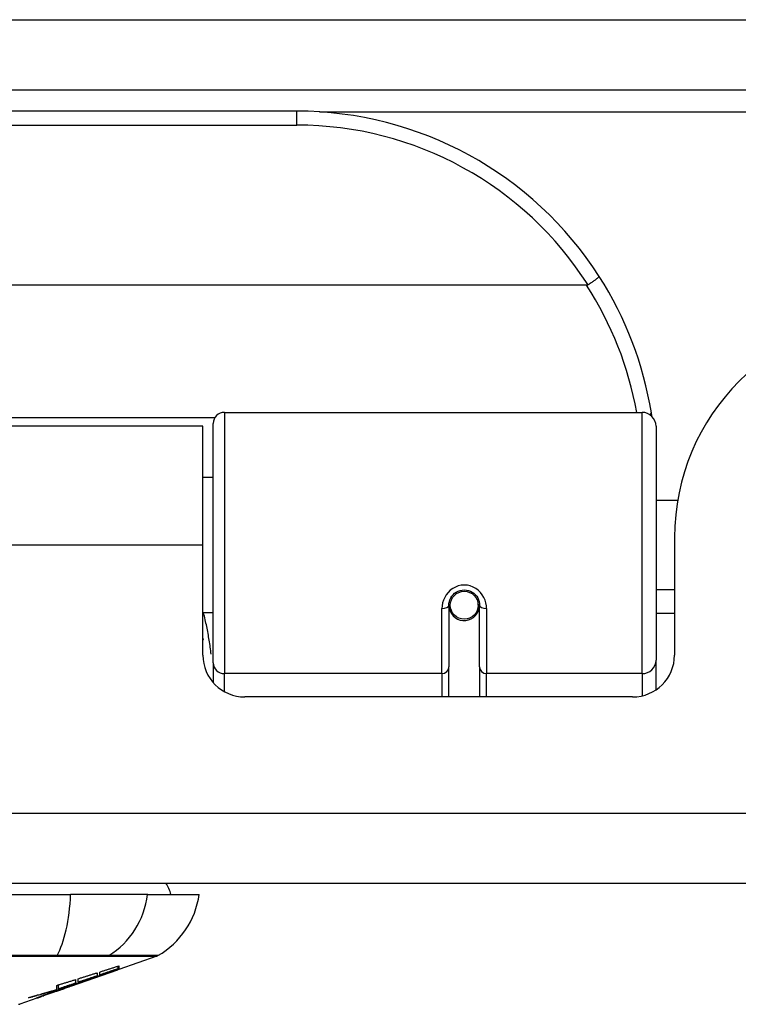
# Model space of a CAD drawing. Header units: inches. Extents: x 27 to 687, y 75 to 319.
# Tile 16 of 239: x 88.73 to 89.74, y 75.01 to 76.4. Entities that reach past the tile are written whole.
import ezdxf

# ---------------------------------------------------------------- set-up
doc = ezdxf.new("R2010")
doc.units = ezdxf.units.IN
doc.header["$MEASUREMENT"] = 0
doc.layers.add('Visible Edges(ANSI)', color=7, linetype='Continuous', lineweight=25)
doc.layers.add('Visible Tangent Edges(ANSI)', color=7, linetype='Continuous', lineweight=25)

msp = doc.modelspace()

# ---------------------------------------------------------------- linework, layer by layer
at = {"layer": 'Visible Edges(ANSI)'}
for p, q in [((26.8166, 76.3012), (92.6186, 76.3012)), ((89.1171, 76.2712), (87.6211, 76.2712)), ((89.526, 76.0256), (87.2122, 76.0256)), ((89.0148, 75.8462), (89.6043, 75.8462)), ((88.9846, 75.8267), (87.7536, 75.8267)), ((88.9846, 75.6587), (88.9846, 75.8267)), ((88.999, 75.4928), (88.999, 75.8305)), ((89.624, 75.8265), (89.624, 75.4966)), ((88.999, 75.7542), (88.9846, 75.7542)), ((89.6545, 75.7217), (89.624, 75.7217)), ((89.6501, 75.6697), (89.6501, 75.5038)), ((88.9846, 75.5038), (88.9846, 75.6587)), ((89.6501, 75.5957), (89.624, 75.5957)), ((89.3317, 75.5741), (89.3317, 75.4871)), ((89.3746, 75.5784), (89.3726, 75.578)), ((89.373, 75.5741), (89.373, 75.5781)), ((89.375, 75.4871), (89.375, 75.5741)), ((88.999, 75.5632), (88.9846, 75.5632)), ((89.3341, 75.57), (89.3317, 75.5695)), ((89.3376, 75.5622), (89.3352, 75.5622)), ((89.3715, 75.5622), (89.3691, 75.5622)), ((89.3729, 75.5717), (89.3749, 75.5717)), ((89.6501, 75.5622), (89.624, 75.5622)), ((88.999, 75.4928), (88.999, 75.4651)), ((89.624, 75.4548), (89.624, 75.4966)), ((89.3317, 75.4447), (89.3317, 75.4871)), ((89.375, 75.4871), (89.375, 75.4447)), ((89.591, 75.4447), (89.0436, 75.4447)), ((92.5201, 75.1817), (26.9151, 75.1817)), ((87.9404, 75.166), (88.7978, 75.166)), ((88.9066, 75.166), (88.7978, 75.166)), ((88.9066, 75.166), (88.9793, 75.166)), ((88.9194, 75.079), (88.8656, 75.0602)), ((88.7982, 75.0366), (88.8645, 75.0598)), ((88.8656, 75.0603), (88.8645, 75.06)), ((88.8645, 75.0598), (88.8645, 75.06)), ((88.8651, 75.0614), (88.8651, 75.0651)), ((88.8656, 75.0652), (88.8656, 75.0608)), ((88.8656, 75.0604), (88.8656, 75.0602)), ((88.8048, 75.046), (88.8048, 75.0409)), ((88.8086, 75.0422), (88.8086, 75.0471)), ((88.8237, 75.0458), (88.8237, 75.0464)), ((88.8353, 75.0555), (88.8353, 75.0513)), ((88.8388, 75.0525), (88.8388, 75.0566)), ((88.8438, 75.053), (88.8438, 75.0537)), ((88.7982, 75.0366), (88.7569, 75.0222)), ((88.7768, 75.0308), (88.7768, 75.0316)), ((88.7781, 75.032), (88.7781, 75.0378)), ((88.7809, 75.0329), (88.7809, 75.0386)), ((88.7896, 75.0338), (88.7896, 75.034)), ((88.7966, 75.0361), (88.7966, 75.0362)), ((88.8053, 75.0406), (88.797, 75.0377)), ((88.797, 75.0377), (88.797, 75.0379)), ((88.7995, 75.0372), (88.7995, 75.0376)), ((88.8017, 75.0384), (88.8017, 75.0391)), ((88.7503, 75.0199), (88.7259, 75.0113)), ((88.7503, 75.0199), (88.7503, 75.0199)), ((88.7601, 75.0233), (88.7526, 75.0207)), ((88.7526, 75.0207), (88.7526, 75.0212)), ((88.7581, 75.0227), (88.7581, 75.0233)), ((88.7701, 75.0272), (88.7701, 75.0275)), ((88.7701, 75.0268), (88.7701, 75.0272)), ((88.7776, 75.0298), (88.7776, 75.0301)), ((88.7776, 75.0298), (88.7776, 75.0295))]:
    msp.add_line(p, q, dxfattribs=at)
at = {"layer": 'Visible Edges(ANSI)', "flags": 128}
for points in [[(89.5437, 76.0381), (89.5438, 76.038), (89.5437, 76.0378), (89.5436, 76.0376), (89.5434, 76.0374), (89.5431, 76.0371), (89.5428, 76.0368), (89.5424, 76.0364), (89.542, 76.036), (89.5414, 76.0355), (89.5408, 76.0351), (89.5402, 76.0346), (89.5395, 76.034), (89.5387, 76.0334), (89.5379, 76.0329), (89.5371, 76.0322), (89.5362, 76.0316), (89.5353, 76.0309), (89.5343, 76.0303), (89.5333, 76.0296), (89.5323, 76.0289), (89.5312, 76.0282), (89.5302, 76.0275), (89.5291, 76.0268), (89.528, 76.0261)], [(89.528, 76.0261), (89.528, 76.0261), (89.5279, 76.026), (89.5278, 76.026), (89.5277, 76.0259), (89.5276, 76.0259), (89.5276, 76.0259), (89.5275, 76.0258), (89.5274, 76.0258), (89.5273, 76.0258), (89.5272, 76.0257), (89.5271, 76.0257), (89.527, 76.0257), (89.527, 76.0257), (89.5269, 76.0256), (89.5268, 76.0256), (89.5267, 76.0256), (89.5266, 76.0256), (89.5265, 76.0256), (89.5264, 76.0256), (89.5263, 76.0256), (89.5262, 76.0256), (89.5262, 76.0256), (89.5261, 76.0256), (89.526, 76.0256)], [(89.6183, 75.8404), (89.6182, 75.8406), (89.6182, 75.8409), (89.6182, 75.8411), (89.6181, 75.8413), (89.6181, 75.8415), (89.6181, 75.8417), (89.618, 75.8419), (89.618, 75.8421), (89.618, 75.8423), (89.6179, 75.8425), (89.6179, 75.8427), (89.6179, 75.8429), (89.6178, 75.8431), (89.6178, 75.8434), (89.6178, 75.8436), (89.6177, 75.8438), (89.6177, 75.844), (89.6177, 75.8442), (89.6176, 75.8444), (89.6176, 75.8446), (89.6176, 75.8448), (89.6175, 75.845), (89.6175, 75.8452), (89.6175, 75.8454)], [(89.3317, 75.5741), (89.3318, 75.5767), (89.3323, 75.5793), (89.3332, 75.5819), (89.3343, 75.5844), (89.3358, 75.5868), (89.3376, 75.5889), (89.3397, 75.5909), (89.3421, 75.5926), (89.3447, 75.5939), (89.3475, 75.5949), (89.3504, 75.5955), (89.3534, 75.5957), (89.3563, 75.5955), (89.3592, 75.5949), (89.362, 75.5939), (89.3646, 75.5925), (89.367, 75.5909), (89.3691, 75.5889), (89.3709, 75.5867), (89.3723, 75.5844), (89.3735, 75.5819), (89.3743, 75.5793), (89.3748, 75.5767), (89.375, 75.5741)], [(88.9846, 75.527), (88.9846, 75.5269), (88.9846, 75.5269), (88.9847, 75.5268), (88.9847, 75.5268), (88.9847, 75.5267), (88.9847, 75.5267), (88.9847, 75.5266), (88.9848, 75.5266), (88.9848, 75.5265), (88.9848, 75.5264), (88.9848, 75.5264), (88.9849, 75.5263), (88.9849, 75.5263), (88.9849, 75.5262), (88.9849, 75.5262), (88.9849, 75.5261), (88.985, 75.5261), (88.985, 75.526), (88.985, 75.526), (88.985, 75.5259), (88.985, 75.5259), (88.9851, 75.5258), (88.9851, 75.5257), (88.9851, 75.5257)], [(88.8203, 75.0451), (88.8221, 75.0458), (88.8238, 75.0464), (88.8256, 75.047), (88.8273, 75.0477), (88.8291, 75.0483), (88.8309, 75.049), (88.8327, 75.0496), (88.8345, 75.0503), (88.8363, 75.051), (88.8382, 75.0516), (88.84, 75.0523), (88.8419, 75.053), (88.8437, 75.0536), (88.8456, 75.0543), (88.8475, 75.055), (88.8494, 75.0557), (88.8513, 75.0564), (88.8532, 75.0571), (88.8552, 75.0578), (88.8571, 75.0585), (88.8591, 75.0592), (88.8611, 75.06), (88.8631, 75.0607), (88.8651, 75.0614)], [(88.8645, 75.0598), (88.8629, 75.0593), (88.8612, 75.0587), (88.8595, 75.0581), (88.8578, 75.0575), (88.8561, 75.0569), (88.8545, 75.0563), (88.8528, 75.0557), (88.8511, 75.0551), (88.8494, 75.0545), (88.8476, 75.054), (88.8459, 75.0534), (88.8442, 75.0528), (88.8425, 75.0522), (88.8408, 75.0516), (88.8391, 75.051), (88.8374, 75.0504), (88.8357, 75.0498), (88.834, 75.0493), (88.8322, 75.0487), (88.8305, 75.0481), (88.8288, 75.0475), (88.8271, 75.0469), (88.8254, 75.0464), (88.8237, 75.0458)], [(88.8388, 75.0566), (88.84, 75.057), (88.8411, 75.0574), (88.8422, 75.0577), (88.8433, 75.0581), (88.8444, 75.0584), (88.8455, 75.0588), (88.8466, 75.0591), (88.8478, 75.0595), (88.8489, 75.0599), (88.85, 75.0602), (88.8511, 75.0606), (88.8522, 75.0609), (88.8533, 75.0613), (88.8545, 75.0616), (88.8556, 75.062), (88.8567, 75.0624), (88.8578, 75.0627), (88.8589, 75.0631), (88.86, 75.0634), (88.8611, 75.0638), (88.8623, 75.0642), (88.8634, 75.0645), (88.8645, 75.0649), (88.8656, 75.0652)], [(88.8651, 75.0614), (88.864, 75.061), (88.8629, 75.0607), (88.8618, 75.0603), (88.8607, 75.0599), (88.8596, 75.0596), (88.8585, 75.0592), (88.8574, 75.0588), (88.8563, 75.0584), (88.8553, 75.0581), (88.8542, 75.0577), (88.8531, 75.0573), (88.852, 75.0569), (88.8509, 75.0566), (88.8498, 75.0562), (88.8487, 75.0558), (88.8476, 75.0554), (88.8465, 75.0551), (88.8454, 75.0547), (88.8443, 75.0543), (88.8432, 75.054), (88.8421, 75.0536), (88.841, 75.0532), (88.8399, 75.0528), (88.8388, 75.0525)], [(88.8656, 75.0608), (88.8647, 75.0605), (88.8639, 75.0602), (88.863, 75.0599), (88.8621, 75.0596), (88.8612, 75.0592), (88.8603, 75.0589), (88.8595, 75.0586), (88.8586, 75.0583), (88.8576, 75.058), (88.8567, 75.0576), (88.8558, 75.0573), (88.8549, 75.057), (88.854, 75.0566), (88.8531, 75.0563), (88.8522, 75.056), (88.8512, 75.0556), (88.8503, 75.0553), (88.8494, 75.055), (88.8485, 75.0546), (88.8475, 75.0543), (88.8466, 75.054), (88.8457, 75.0536), (88.8448, 75.0533), (88.8438, 75.053)], [(88.8438, 75.053), (88.8447, 75.0533), (88.8456, 75.0536), (88.8466, 75.0539), (88.8475, 75.0542), (88.8484, 75.0545), (88.8493, 75.0548), (88.8502, 75.0551), (88.8511, 75.0554), (88.852, 75.0557), (88.8529, 75.0561), (88.8538, 75.0564), (88.8547, 75.0567), (88.8556, 75.057), (88.8565, 75.0573), (88.8574, 75.0576), (88.8584, 75.0579), (88.8593, 75.0582), (88.8602, 75.0585), (88.8611, 75.0588), (88.862, 75.0591), (88.8629, 75.0595), (88.8638, 75.0598), (88.8647, 75.0601), (88.8656, 75.0604)], [(88.7781, 75.0378), (88.7792, 75.0381), (88.7803, 75.0384), (88.7814, 75.0388), (88.7826, 75.0391), (88.7837, 75.0394), (88.7848, 75.0398), (88.7859, 75.0401), (88.787, 75.0405), (88.7881, 75.0408), (88.7892, 75.0411), (88.7904, 75.0415), (88.7915, 75.0418), (88.7926, 75.0422), (88.7937, 75.0425), (88.7948, 75.0429), (88.7959, 75.0432), (88.7971, 75.0435), (88.7982, 75.0439), (88.7993, 75.0442), (88.8004, 75.0446), (88.8015, 75.0449), (88.8026, 75.0453), (88.8037, 75.0456), (88.8048, 75.046)], [(88.797, 75.0377), (88.7979, 75.038), (88.7989, 75.0383), (88.7999, 75.0386), (88.8009, 75.0389), (88.8018, 75.0392), (88.8028, 75.0395), (88.8038, 75.0398), (88.8048, 75.0401), (88.8057, 75.0404), (88.8067, 75.0407), (88.8077, 75.041), (88.8087, 75.0414), (88.8096, 75.0417), (88.8106, 75.042), (88.8116, 75.0423), (88.8126, 75.0426), (88.8135, 75.0429), (88.8145, 75.0432), (88.8155, 75.0436), (88.8165, 75.0439), (88.8174, 75.0442), (88.8184, 75.0445), (88.8194, 75.0448), (88.8203, 75.0451)], [(88.8237, 75.0458), (88.8227, 75.0454), (88.8217, 75.045), (88.8207, 75.0447), (88.8196, 75.0443), (88.8186, 75.0439), (88.8176, 75.0436), (88.8165, 75.0432), (88.8155, 75.0428), (88.8145, 75.0425), (88.8134, 75.0421), (88.8124, 75.0417), (88.8113, 75.0413), (88.8103, 75.041), (88.8093, 75.0406), (88.8082, 75.0402), (88.8072, 75.0399), (88.8061, 75.0395), (88.8051, 75.0391), (88.804, 75.0387), (88.803, 75.0384), (88.802, 75.038), (88.8009, 75.0376), (88.7999, 75.0373), (88.7988, 75.0369)], [(88.8086, 75.0471), (88.8097, 75.0475), (88.8108, 75.0478), (88.8119, 75.0482), (88.8131, 75.0485), (88.8142, 75.0489), (88.8153, 75.0492), (88.8164, 75.0496), (88.8175, 75.0499), (88.8186, 75.0503), (88.8197, 75.0506), (88.8209, 75.051), (88.822, 75.0513), (88.8231, 75.0517), (88.8242, 75.052), (88.8253, 75.0524), (88.8264, 75.0527), (88.8276, 75.0531), (88.8287, 75.0534), (88.8298, 75.0538), (88.8309, 75.0541), (88.832, 75.0545), (88.8331, 75.0548), (88.8342, 75.0552), (88.8353, 75.0555)], [(88.8353, 75.0513), (88.8342, 75.0509), (88.8331, 75.0505), (88.832, 75.0501), (88.8309, 75.0498), (88.8298, 75.0494), (88.8287, 75.049), (88.8276, 75.0486), (88.8264, 75.0482), (88.8253, 75.0479), (88.8242, 75.0475), (88.8231, 75.0471), (88.822, 75.0467), (88.8209, 75.0464), (88.8197, 75.046), (88.8186, 75.0456), (88.8175, 75.0452), (88.8164, 75.0448), (88.8153, 75.0445), (88.8142, 75.0441), (88.8131, 75.0437), (88.8119, 75.0433), (88.8108, 75.043), (88.8097, 75.0426), (88.8086, 75.0422)], [(88.7383, 75.0204), (88.74, 75.0209), (88.7417, 75.0213), (88.7433, 75.0218), (88.745, 75.0223), (88.7467, 75.0227), (88.7483, 75.0232), (88.75, 75.0237), (88.7516, 75.0242), (88.7533, 75.0246), (88.755, 75.0251), (88.7566, 75.0256), (88.7583, 75.0261), (88.7599, 75.0266), (88.7616, 75.0271), (88.7633, 75.0275), (88.7649, 75.028), (88.7666, 75.0285), (88.7682, 75.029), (88.7699, 75.0295), (88.7715, 75.03), (88.7732, 75.0305), (88.7748, 75.031), (88.7765, 75.0315), (88.7781, 75.032)], [(88.7768, 75.0308), (88.7753, 75.0303), (88.7737, 75.0299), (88.7721, 75.0294), (88.7705, 75.029), (88.7689, 75.0285), (88.7673, 75.028), (88.7657, 75.0276), (88.7641, 75.0271), (88.7625, 75.0267), (88.7609, 75.0262), (88.7593, 75.0258), (88.7577, 75.0254), (88.7561, 75.0249), (88.7545, 75.0245), (88.7528, 75.0241), (88.7512, 75.0237), (88.7496, 75.0232), (88.748, 75.0228), (88.7464, 75.0224), (88.7448, 75.022), (88.7432, 75.0216), (88.7416, 75.0212), (88.74, 75.0208), (88.7383, 75.0204)], [(88.8017, 75.0384), (88.8002, 75.0379), (88.7987, 75.0374), (88.7972, 75.0369), (88.7957, 75.0364), (88.7941, 75.0359), (88.7926, 75.0354), (88.7911, 75.0349), (88.7896, 75.0344), (88.788, 75.0339), (88.7865, 75.0334), (88.785, 75.033), (88.7834, 75.0325), (88.7819, 75.032), (88.7804, 75.0315), (88.7788, 75.031), (88.7773, 75.0305), (88.7758, 75.03), (88.7742, 75.0296), (88.7727, 75.0291), (88.7712, 75.0286), (88.7696, 75.0281), (88.7681, 75.0277), (88.7665, 75.0272), (88.765, 75.0267)], [(88.765, 75.0267), (88.7655, 75.0269), (88.766, 75.0271), (88.7665, 75.0272), (88.767, 75.0274), (88.7675, 75.0276), (88.768, 75.0278), (88.7685, 75.0279), (88.769, 75.0281), (88.7695, 75.0283), (88.7699, 75.0284), (88.7704, 75.0286), (88.7709, 75.0288), (88.7714, 75.0289), (88.7719, 75.0291), (88.7724, 75.0293), (88.7729, 75.0295), (88.7734, 75.0296), (88.7739, 75.0298), (88.7744, 75.03), (88.7749, 75.0301), (88.7754, 75.0303), (88.7759, 75.0305), (88.7764, 75.0306), (88.7768, 75.0308)], [(88.7681, 75.0268), (88.7691, 75.0272), (88.7701, 75.0275), (88.7711, 75.0279), (88.7721, 75.0282), (88.7731, 75.0286), (88.7741, 75.0289), (88.7751, 75.0292), (88.776, 75.0295), (88.777, 75.0299), (88.778, 75.0302), (88.7789, 75.0305), (88.7798, 75.0308), (88.7808, 75.0311), (88.7817, 75.0314), (88.7826, 75.0317), (88.7835, 75.032), (88.7843, 75.0323), (88.7852, 75.0326), (88.786, 75.0329), (88.7868, 75.0331), (88.7876, 75.0334), (88.7884, 75.0336), (88.7892, 75.0339), (88.7899, 75.0341)], [(88.7891, 75.0334), (88.7883, 75.0332), (88.7876, 75.0329), (88.7868, 75.0326), (88.786, 75.0324), (88.7852, 75.0321), (88.7844, 75.0318), (88.7836, 75.0315), (88.7828, 75.0312), (88.782, 75.031), (88.7812, 75.0307), (88.7804, 75.0304), (88.7796, 75.0301), (88.7788, 75.0298), (88.778, 75.0295), (88.7772, 75.0293), (88.7763, 75.029), (88.7755, 75.0287), (88.7747, 75.0284), (88.774, 75.0281), (88.7732, 75.0279), (88.7724, 75.0276), (88.7716, 75.0273), (88.7708, 75.0271), (88.7701, 75.0268)], [(88.7891, 75.0336), (88.7889, 75.0335), (88.7886, 75.0335), (88.7883, 75.0334), (88.788, 75.0333), (88.7876, 75.0332), (88.7873, 75.033), (88.7869, 75.0329), (88.7865, 75.0328), (88.786, 75.0326), (88.7856, 75.0325), (88.7851, 75.0323), (88.7846, 75.0322), (88.7841, 75.032), (88.7835, 75.0318), (88.783, 75.0316), (88.7824, 75.0314), (88.7818, 75.0312), (88.7813, 75.031), (88.7807, 75.0308), (88.7801, 75.0306), (88.7795, 75.0304), (88.7788, 75.0302), (88.7782, 75.03), (88.7776, 75.0298)], [(88.7776, 75.0295), (88.778, 75.0296), (88.7784, 75.0298), (88.7789, 75.0299), (88.7793, 75.0301), (88.7797, 75.0302), (88.7802, 75.0304), (88.7807, 75.0305), (88.7811, 75.0307), (88.7816, 75.0309), (88.782, 75.031), (88.7825, 75.0312), (88.7829, 75.0313), (88.7834, 75.0315), (88.7838, 75.0316), (88.7842, 75.0318), (88.7847, 75.0319), (88.7851, 75.0321), (88.7855, 75.0322), (88.7859, 75.0324), (88.7863, 75.0325), (88.7866, 75.0326), (88.787, 75.0328), (88.7873, 75.0329), (88.7876, 75.033)], [(88.8048, 75.0409), (88.8038, 75.0406), (88.8028, 75.0403), (88.8019, 75.0399), (88.8009, 75.0396), (88.7999, 75.0392), (88.7989, 75.0389), (88.7979, 75.0386), (88.7969, 75.0382), (88.7959, 75.0379), (88.7949, 75.0376), (88.7939, 75.0372), (88.7929, 75.0369), (88.7919, 75.0366), (88.7909, 75.0362), (88.7899, 75.0359), (88.7889, 75.0355), (88.7879, 75.0352), (88.7869, 75.0349), (88.7859, 75.0345), (88.7849, 75.0342), (88.7839, 75.0339), (88.7829, 75.0335), (88.7819, 75.0332), (88.7809, 75.0329)], [(88.7809, 75.0329), (88.7819, 75.0332), (88.7829, 75.0335), (88.7839, 75.0338), (88.7849, 75.0341), (88.786, 75.0344), (88.787, 75.0348), (88.788, 75.0351), (88.789, 75.0354), (88.7901, 75.0357), (88.7911, 75.036), (88.7921, 75.0364), (88.7931, 75.0367), (88.7941, 75.037), (88.7952, 75.0373), (88.7962, 75.0377), (88.7972, 75.038), (88.7982, 75.0383), (88.7992, 75.0386), (88.8003, 75.0389), (88.8013, 75.0393), (88.8023, 75.0396), (88.8033, 75.0399), (88.8043, 75.0402), (88.8053, 75.0406)], [(88.7876, 75.033), (88.7878, 75.0331), (88.788, 75.0331), (88.7883, 75.0332), (88.7884, 75.0333), (88.7886, 75.0334), (88.7888, 75.0334), (88.7889, 75.0335), (88.7891, 75.0335), (88.7892, 75.0336), (88.7893, 75.0336), (88.7894, 75.0337), (88.7895, 75.0337), (88.7895, 75.0337), (88.7896, 75.0337), (88.7896, 75.0337), (88.7896, 75.0338), (88.7896, 75.0338), (88.7896, 75.0338), (88.7895, 75.0337), (88.7895, 75.0337), (88.7894, 75.0337), (88.7893, 75.0337), (88.7892, 75.0337), (88.7891, 75.0336)], [(88.7966, 75.0361), (88.7965, 75.0361), (88.7964, 75.0361), (88.7963, 75.036), (88.7962, 75.036), (88.796, 75.0359), (88.7958, 75.0358), (88.7956, 75.0358), (88.7954, 75.0357), (88.7951, 75.0356), (88.7948, 75.0355), (88.7945, 75.0354), (88.7942, 75.0353), (88.7939, 75.0351), (88.7935, 75.035), (88.7932, 75.0349), (88.7928, 75.0347), (88.7923, 75.0346), (88.7919, 75.0344), (88.7915, 75.0343), (88.791, 75.0341), (88.7906, 75.034), (88.7901, 75.0338), (88.7896, 75.0336), (88.7891, 75.0334)], [(88.7899, 75.0341), (88.7906, 75.0343), (88.7912, 75.0345), (88.7918, 75.0347), (88.7924, 75.0349), (88.7929, 75.0351), (88.7934, 75.0352), (88.7939, 75.0354), (88.7943, 75.0355), (88.7948, 75.0357), (88.7951, 75.0358), (88.7955, 75.0359), (88.7958, 75.036), (88.7961, 75.0361), (88.7963, 75.0361), (88.7965, 75.0362), (88.7967, 75.0362), (88.7968, 75.0363), (88.7969, 75.0363), (88.7969, 75.0363), (88.7969, 75.0363), (88.7969, 75.0363), (88.7968, 75.0362), (88.7967, 75.0362), (88.7966, 75.0361)], [(88.7921, 75.0349), (88.7925, 75.0351), (88.7929, 75.0352), (88.7933, 75.0354), (88.7937, 75.0355), (88.7941, 75.0356), (88.7945, 75.0358), (88.7949, 75.0359), (88.7953, 75.0361), (88.7957, 75.0362), (88.7961, 75.0364), (88.7965, 75.0365), (88.7969, 75.0367), (88.7973, 75.0368), (88.7977, 75.037), (88.7981, 75.0371), (88.7985, 75.0372), (88.7989, 75.0374), (88.7993, 75.0375), (88.7997, 75.0377), (88.8001, 75.0378), (88.8005, 75.038), (88.8009, 75.0381), (88.8013, 75.0382), (88.8017, 75.0384)], [(88.7988, 75.0369), (88.7991, 75.037), (88.7993, 75.0371), (88.7994, 75.0371), (88.7995, 75.0372), (88.7995, 75.0372), (88.7995, 75.0372), (88.7995, 75.0372), (88.7994, 75.0372), (88.7993, 75.0371), (88.7991, 75.0371), (88.7988, 75.037), (88.7986, 75.0369), (88.7982, 75.0369), (88.7979, 75.0367), (88.7975, 75.0366), (88.797, 75.0365), (88.7965, 75.0363), (88.796, 75.0362), (88.7955, 75.036), (88.7948, 75.0358), (88.7942, 75.0356), (88.7935, 75.0354), (88.7928, 75.0352), (88.7921, 75.0349)], [(88.7503, 75.0199), (88.7506, 75.02), (88.7509, 75.0201), (88.7512, 75.0202), (88.7514, 75.0203), (88.7517, 75.0204), (88.752, 75.0204), (88.7522, 75.0205), (88.7525, 75.0206), (88.7528, 75.0207), (88.7531, 75.0208), (88.7533, 75.0209), (88.7536, 75.021), (88.7539, 75.0211), (88.7541, 75.0212), (88.7544, 75.0213), (88.7547, 75.0214), (88.755, 75.0215), (88.7552, 75.0216), (88.7555, 75.0217), (88.7558, 75.0218), (88.756, 75.0219), (88.7563, 75.022), (88.7566, 75.0221), (88.7569, 75.0222)], [(88.7526, 75.0207), (88.7523, 75.0206), (88.7521, 75.0205), (88.7518, 75.0205), (88.7516, 75.0204), (88.7514, 75.0203), (88.7512, 75.0203), (88.751, 75.0202), (88.7509, 75.0202), (88.7507, 75.0201), (88.7506, 75.0201), (88.7505, 75.0201), (88.7504, 75.0201), (88.7504, 75.0201), (88.7503, 75.0201), (88.7503, 75.0201), (88.7503, 75.0201), (88.7503, 75.0201), (88.7503, 75.0202), (88.7504, 75.0202), (88.7504, 75.0202), (88.7505, 75.0203), (88.7506, 75.0203), (88.7507, 75.0204), (88.7508, 75.0205)], [(88.7508, 75.0205), (88.751, 75.0206), (88.7513, 75.0207), (88.7516, 75.0208), (88.752, 75.021), (88.7524, 75.0211), (88.7529, 75.0213), (88.7535, 75.0216), (88.754, 75.0218), (88.7547, 75.022), (88.7554, 75.0223), (88.7561, 75.0226), (88.7569, 75.0229), (88.7577, 75.0232), (88.7585, 75.0235), (88.7594, 75.0238), (88.7603, 75.0241), (88.7612, 75.0245), (88.7622, 75.0248), (88.7632, 75.0251), (88.7641, 75.0255), (88.7651, 75.0258), (88.7661, 75.0262), (88.7671, 75.0265), (88.7681, 75.0268)], [(88.7606, 75.0238), (88.7602, 75.0237), (88.7599, 75.0235), (88.7596, 75.0234), (88.7593, 75.0233), (88.7591, 75.0232), (88.7588, 75.0231), (88.7586, 75.023), (88.7585, 75.0229), (88.7584, 75.0229), (88.7583, 75.0228), (88.7582, 75.0228), (88.7581, 75.0228), (88.7581, 75.0227), (88.7582, 75.0227), (88.7582, 75.0227), (88.7583, 75.0228), (88.7584, 75.0228), (88.7586, 75.0228), (88.7588, 75.0229), (88.759, 75.023), (88.7592, 75.023), (88.7595, 75.0231), (88.7598, 75.0232), (88.7601, 75.0233)], [(88.7701, 75.0272), (88.7696, 75.0271), (88.7692, 75.0269), (88.7687, 75.0267), (88.7683, 75.0266), (88.7678, 75.0264), (88.7673, 75.0263), (88.7669, 75.0261), (88.7664, 75.0259), (88.7659, 75.0258), (88.7655, 75.0256), (88.765, 75.0255), (88.7646, 75.0253), (88.7642, 75.0251), (88.7638, 75.025), (88.7634, 75.0249), (88.763, 75.0247), (88.7626, 75.0246), (88.7623, 75.0244), (88.7619, 75.0243), (88.7616, 75.0242), (88.7613, 75.0241), (88.7611, 75.024), (88.7608, 75.0239), (88.7606, 75.0238)]]:
    msp.add_lwpolyline(points, dxfattribs=at)
at = {"layer": 'Visible Edges(ANSI)'}
msp.add_circle((89.3533, 75.5741), 0.0197, dxfattribs=at)
for centre, radius, start, end in [((89.1171, 75.7643), 0.5069, 32.6858, 90), ((89.1171, 75.7643), 0.5069, 9.2068, 32.6858), ((89.9621, 75.6697), 0.312, 90, 180), ((89.0148, 75.8305), 0.0157, 90, 180), ((89.6043, 75.8265), 0.0197, 0, 90), ((89.3533, 75.5741), 0.0217, 191.8292, 0), ((89.0436, 75.5038), 0.0591, 180, 270), ((89.591, 75.5038), 0.0591, 270, 0), ((88.9006, 75.1581), 0.0394, 11.537, 36.8699), ((88.8623, 75.1823), 0.1181, 299.8169, 352.0587), ((88.9162, 75.0883), 0.00984, 289.29, 299.8169), ((88.7243, 75.016), 0.00492, 270.1731, 289.29)]:
    msp.add_arc(centre, radius, start, end, dxfattribs=at)
at = {"layer": 'Visible Tangent Edges(ANSI)'}
for p, q in [((26.8166, 76.4002), (91.8514, 76.4002)), ((89.1171, 76.2515), (89.1171, 76.2712)), ((89.1489, 76.2702), (91.8204, 76.2702)), ((87.6211, 76.2515), (89.1171, 76.2515)), ((89.0012, 75.8385), (87.7369, 75.8385)), ((89.0148, 75.8462), (89.0148, 75.4776)), ((89.6043, 75.4776), (89.6043, 75.8462)), ((88.9846, 75.6587), (87.7536, 75.6587)), ((89.3218, 75.4776), (89.3218, 75.5694)), ((89.3848, 75.5694), (89.3848, 75.4776)), ((89.3218, 75.4776), (89.0148, 75.4776)), ((89.0148, 75.4523), (89.0148, 75.4776)), ((89.3218, 75.4776), (89.3218, 75.4447)), ((89.6043, 75.4776), (89.3848, 75.4776)), ((89.3848, 75.4447), (89.3848, 75.4776)), ((89.6043, 75.4776), (89.6043, 75.4462)), ((26.9151, 75.2807), (92.5201, 75.2807)), ((88.7774, 75.079), (88.7779, 75.079)), ((88.8496, 75.079), (88.8498, 75.079)), ((88.7891, 75.0336), (88.7891, 75.0339)), ((88.7891, 75.0334), (88.7891, 75.0335)), ((88.7606, 75.0238), (88.7606, 75.0242))]:
    msp.add_line(p, q, dxfattribs=at)
at = {"layer": 'Visible Tangent Edges(ANSI)', "flags": 128}
for points in [[(89.3848, 75.5694), (89.3846, 75.5734), (89.3839, 75.5774), (89.3827, 75.5814), (89.381, 75.5852), (89.3788, 75.5888), (89.3762, 75.5922), (89.3732, 75.5952), (89.3697, 75.5977), (89.3659, 75.5998), (89.3619, 75.6013), (89.3577, 75.6023), (89.3534, 75.6026), (89.3491, 75.6023), (89.3449, 75.6014), (89.3408, 75.5998), (89.337, 75.5978), (89.3336, 75.5952), (89.3305, 75.5922), (89.3278, 75.5889), (89.3257, 75.5852), (89.324, 75.5814), (89.3228, 75.5774), (89.3221, 75.5734), (89.3218, 75.5694)], [(88.9961, 75.505), (88.9958, 75.5075), (88.9955, 75.5099), (88.9952, 75.5124), (88.9949, 75.5149), (88.9945, 75.5173), (88.9942, 75.5198), (88.9938, 75.5223), (88.9934, 75.5247), (88.993, 75.5271), (88.9926, 75.5296), (88.9922, 75.532), (88.9918, 75.5344), (88.9913, 75.5369), (88.9909, 75.5393), (88.9904, 75.5417), (88.9899, 75.5441), (88.9894, 75.5465), (88.9888, 75.5489), (88.9883, 75.5513), (88.9877, 75.5537), (88.9872, 75.5561), (88.9866, 75.5585), (88.986, 75.5609), (88.9854, 75.5632)], [(88.7114, 75.079), (88.7446, 75.079), (88.7774, 75.079)], [(88.7787, 75.08), (88.7457, 75.08), (88.7124, 75.0799)], [(88.7779, 75.079), (88.782, 75.079), (88.786, 75.079), (88.79, 75.079), (88.7939, 75.079), (88.7977, 75.079), (88.8014, 75.079), (88.8051, 75.079), (88.8086, 75.079), (88.8121, 75.079), (88.8155, 75.079), (88.8187, 75.079), (88.8219, 75.079), (88.8249, 75.079), (88.8278, 75.079), (88.8306, 75.079), (88.8333, 75.079), (88.8358, 75.079), (88.8382, 75.079), (88.8405, 75.079), (88.8426, 75.079), (88.8446, 75.079), (88.8464, 75.079), (88.8481, 75.079), (88.8496, 75.079)], [(88.8519, 75.08), (88.8504, 75.08), (88.8487, 75.08), (88.8468, 75.08), (88.8448, 75.08), (88.8427, 75.08), (88.8404, 75.0801), (88.8379, 75.0801), (88.8354, 75.0801), (88.8327, 75.0801), (88.8298, 75.0801), (88.8268, 75.0801), (88.8237, 75.0801), (88.8205, 75.0801), (88.8172, 75.0801), (88.8137, 75.0801), (88.8102, 75.0801), (88.8065, 75.0801), (88.8028, 75.0801), (88.799, 75.08), (88.7951, 75.08), (88.7911, 75.08), (88.787, 75.08), (88.7829, 75.08), (88.7787, 75.08)], [(88.8498, 75.079), (88.8554, 75.079), (88.8608, 75.079), (88.866, 75.079), (88.8709, 75.079), (88.8756, 75.079), (88.8801, 75.079), (88.8843, 75.079), (88.8883, 75.079), (88.892, 75.079), (88.8955, 75.079), (88.8988, 75.079), (88.9019, 75.079), (88.9047, 75.079), (88.9072, 75.079), (88.9095, 75.079), (88.9116, 75.079), (88.9134, 75.079), (88.915, 75.079), (88.9164, 75.079), (88.9175, 75.079), (88.9183, 75.079), (88.9189, 75.079), (88.9193, 75.079), (88.9194, 75.079)], [(88.9211, 75.0798), (88.921, 75.0798), (88.9206, 75.0798), (88.92, 75.0798), (88.9191, 75.0798), (88.918, 75.0798), (88.9167, 75.0798), (88.9151, 75.0798), (88.9133, 75.0798), (88.9113, 75.0798), (88.909, 75.0798), (88.9064, 75.0799), (88.9037, 75.0799), (88.9006, 75.0799), (88.8974, 75.0799), (88.8939, 75.0799), (88.8902, 75.0799), (88.8862, 75.0799), (88.882, 75.0799), (88.8776, 75.0799), (88.8729, 75.0799), (88.868, 75.08), (88.8629, 75.08), (88.8575, 75.08), (88.8519, 75.08)]]:
    msp.add_lwpolyline(points, dxfattribs=at)
at = {"layer": 'Visible Tangent Edges(ANSI)'}
for centre, start, end in [((89.1171, 75.7643), 32.4989, 90), ((89.1171, 75.7606), 10.1223, 32.9448)]:
    msp.add_arc(centre, 0.4872, start, end, dxfattribs=at)
for centre, major_axis, ratio, start_param, end_param in [((89.598, 75.8423), (0.0194, 0.0031), 0.187438, 5.738696, 6.283185), ((89.3218, 75.5741), (0.00984, 0), 0.476565, 4.712389, 6.283185), ((89.3848, 75.5741), (-0.00984, 0), 0.476565, 0, 1.570796), ((89.0148, 75.4928), (-0.0157, 0), 0.965926, 0, 1.570796), ((89.6043, 75.4966), (0.0197, 0), 0.965926, 4.712389, 6.283185), ((89.3218, 75.4871), (0.00984, 0), 0.965926, 4.712389, 6.283185), ((89.3848, 75.4871), (-0.00984, 0), 0.965926, 0, 1.570796), ((88.7592, 75.1823), (0, 0.1181), 0.32996, 3.665428, 4.573787), ((88.7961, 75.1823), (0, -0.1181), 0.943995, 0.523835, 1.432195), ((88.777, 75.0885), (0.00003, -0.00984), 0.32572, 0.259229, 0.522936), ((88.8473, 75.0885), (-0.00008, -0.00984), 0.945463, 0.267645, 0.531352)]:
    msp.add_ellipse(centre, major_axis=major_axis, ratio=ratio, start_param=start_param, end_param=end_param, dxfattribs=at)

doc.saveas('drawing.dxf')
